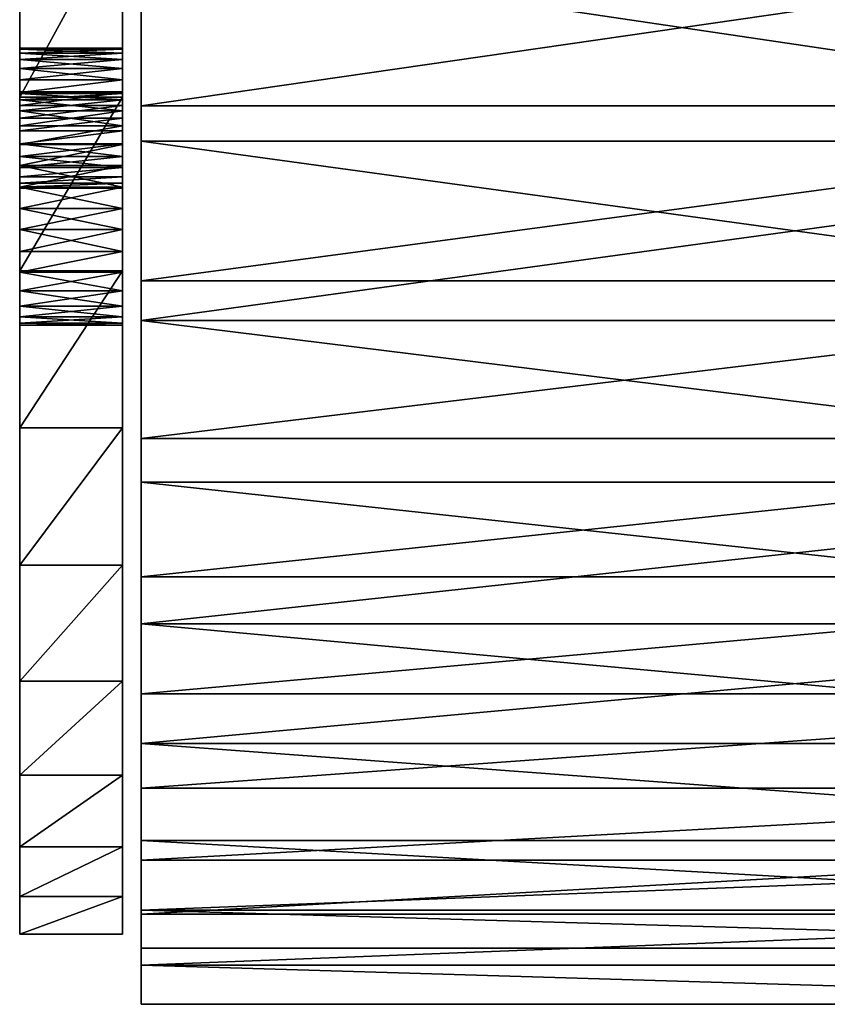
# Model space of a CAD drawing. Header units: centimetres. Extents: x 7.7 to 42, y -29.8 to 57.3.
# Tile 210 of 256: x 7.7 to 9.4, y -6.9 to -4.8. Entities that reach past the tile are written whole.
import ezdxf

# ---------------------------------------------------------------- set-up
doc = ezdxf.new("R2010")
doc.units = ezdxf.units.CM
doc.layers.add('815', color=7, linetype='Continuous', true_color=0xe4d699)
doc.layers.add('827', color=7, linetype='Continuous', true_color=0xe4d699)

msp = doc.modelspace()

# ---------------------------------------------------------------- meshes
at = {"layer": '815', "color": 254, "true_color": 0xcad1ee}
mesh = msp.add_polyface(dxfattribs=at)
corners = [(7.7136, -3.2748, 68.0621), (7.7136, -2.5354, 68.5013), (7.7136, -2.8228, 67.9559), (7.7136, -2.5679, 68.5413), (7.7136, -2.5911, 68.586), (7.7136, -2.6045, 68.6326), (7.7136, -3.7256, 68.2154), (7.7136, -2.6087, 68.6781), (7.7136, -2.6045, 68.7236), (7.7136, -2.5911, 68.7701), (7.7136, -4.1679, 68.4167), (7.7136, -2.5679, 68.8149), (7.7136, -4.9169, 70.1475), (7.7136, -4.903, 70.1744), (7.7136, -2.5354, 68.8548), (7.7136, -2.3817, 73.0335), (7.7136, -4.895, 70.2023), (7.7136, -4.8925, 70.2296), (7.7136, -4.895, 70.2569), (7.7136, -4.903, 70.2848), (7.7136, -4.9169, 70.3117), (7.7136, -4.9364, 70.3356), (7.7136, -4.9604, 70.3551), (7.7136, -2.4077, 73.0655), (7.7136, -4.9872, 70.369), (7.7136, -2.4263, 73.1013), (7.7136, -5.0152, 70.3771), (7.7136, -2.437, 73.1385), (7.7136, -5.0425, 70.3796), (7.7136, -2.4403, 73.1749), (7.7136, -5.099, 74.9014), (7.7136, -2.437, 73.2113), (7.7136, -5.059, 74.9339), (7.7136, -2.4263, 73.2485), (7.7136, -5.0266, 74.9738), (7.7136, -2.4077, 73.2844), (7.7136, -5.0034, 75.0186), (7.7136, -2.3817, 73.3163), (7.7136, -4.99, 75.0651), (7.7136, -2.3498, 73.3423), (7.7136, -4.9858, 75.1106), (7.7136, -2.3139, 73.3609), (7.7136, -4.99, 75.1561), (7.7136, -2.2767, 73.3716), (7.7136, -3.2748, 77.3877), (7.7136, -3.7256, 77.2344), (7.7136, -3.2748, 77.3877), (7.9336, -2.8228, 77.4939), (7.7136, -2.8228, 77.4939), (7.9336, -3.2748, 77.3877), (7.7136, -3.7256, 77.2344), (7.9336, -3.7256, 77.2344), (7.7136, -4.1679, 77.0331), (7.7136, -4.1679, 68.4167), (7.9336, -3.7256, 68.2154), (7.9336, -4.1679, 68.4167), (7.7136, -3.7256, 68.2154), (7.9336, -3.2748, 68.0621), (7.7136, -3.2748, 68.0621), (7.9336, -2.8228, 67.9559), (7.7136, -2.8228, 67.9559)]
mesh.append_faces([[corners[k] for k in face] for face in [(0, 1, 2), (0, 3, 1), (0, 4, 3), (0, 5, 4), (6, 5, 0), (6, 7, 5), (6, 8, 7), (6, 9, 8), (10, 9, 6), (10, 11, 9), (12, 11, 10), (13, 11, 12), (13, 14, 11), (13, 15, 14), (16, 15, 13), (17, 15, 16), (18, 15, 17), (19, 15, 18), (20, 15, 19), (21, 15, 20), (22, 15, 21), (22, 23, 15), (24, 23, 22), (24, 25, 23), (26, 25, 24), (26, 27, 25), (28, 27, 26), (28, 29, 27), (30, 31, 29), (32, 33, 31), (34, 35, 33), (36, 35, 34), (36, 37, 35), (38, 37, 36), (38, 39, 37), (40, 39, 38), (40, 41, 39), (42, 41, 40), (42, 43, 41), (42, 44, 43), (42, 45, 44), (46, 47, 48), (46, 49, 47), (50, 49, 46), (50, 51, 49), (52, 51, 50), (53, 54, 55), (56, 54, 53), (56, 57, 54), (58, 57, 56), (58, 59, 57), (60, 59, 58)]], dxfattribs={"color": 254})
mesh = msp.add_polyface(dxfattribs=at)
corners = [(7.7136, -4.1679, 77.0331), (7.9336, -4.1679, 77.0331), (7.9336, -3.7256, 77.2344), (7.9336, -2.8403, 76.1749), (10.7336, -2.8403, 75.1749), (10.7336, -2.8403, 76.1749), (7.9336, -2.8403, 75.1749), (7.9336, -3.2748, 77.3877), (7.9336, -2.8403, 76.1749), (7.9336, -2.8228, 77.4939), (7.9336, -3.7256, 77.2344), (7.9336, -2.5354, 68.5013), (7.9336, -3.2748, 68.0621), (7.9336, -2.8228, 67.9559), (7.9336, -2.5679, 68.5413), (7.9336, -2.5911, 68.586), (7.9336, -4.1679, 77.0331), (7.9336, -2.6045, 68.6326), (7.9336, -4.5943, 76.7843), (7.9336, -2.8403, 75.1749), (7.9336, -4.9973, 76.4902), (7.9336, -3.7256, 68.2154), (7.9336, -2.6087, 68.6781), (7.9336, -2.6045, 68.7236), (7.9336, -5.0034, 75.0186), (7.9336, -2.3498, 73.3423), (7.9336, -2.3817, 73.3163), (7.9336, -2.4077, 73.2844), (7.9336, -5.0266, 74.9738), (7.9336, -2.4263, 73.2485), (7.9336, -5.059, 74.9339), (7.9336, -2.437, 73.2113), (7.9336, -5.099, 74.9014), (7.9336, -2.4403, 73.1749), (7.9336, -5.1438, 74.8782), (7.9336, -2.437, 73.1385), (7.9336, -2.5911, 68.7701), (7.9336, -4.1679, 68.4167), (7.9336, -2.5679, 68.8149), (7.9336, -4.9169, 70.1475), (7.9336, -4.903, 70.1744), (7.9336, -2.5354, 68.8548), (7.9336, -4.895, 70.2023), (7.9336, -2.4955, 68.8873), (7.9336, -2.3463, 70.2095), (7.9336, -2.3913, 70.2964), (7.9336, -2.4172, 70.3867), (7.9336, -4.8925, 70.2296), (7.9336, -2.4253, 70.4749), (7.9336, -4.895, 70.2569), (7.9336, -2.4172, 70.5632), (7.9336, -4.903, 70.2848), (7.9336, -4.9169, 70.3117), (7.9336, -2.3913, 70.6534), (7.9336, -4.9364, 70.3356), (7.9336, -2.3463, 70.7403), (7.9336, -4.9604, 70.3551), (7.9336, -6.7093, 71.8424), (7.9336, -2.4263, 73.1013), (7.9336, -5.0152, 70.3771), (7.9336, -5.0425, 70.3796), (7.9336, -4.9872, 70.369), (7.9336, -2.4077, 73.0655)]
mesh.append_faces([[corners[k] for k in face] for face in [(0, 1, 2), (3, 4, 5), (4, 3, 6), (7, 8, 9), (10, 8, 7), (11, 12, 13), (14, 12, 11), (15, 12, 14), (16, 8, 10), (17, 12, 15), (18, 8, 16), (18, 19, 8), (20, 19, 18), (17, 21, 12), (22, 21, 17), (23, 21, 22), (24, 25, 19), (24, 26, 25), (24, 27, 26), (28, 27, 24), (28, 29, 27), (30, 29, 28), (30, 31, 29), (32, 33, 31), (34, 35, 33), (36, 21, 23), (36, 37, 21), (38, 37, 36), (38, 39, 37), (38, 40, 39), (41, 40, 38), (41, 42, 40), (43, 42, 41), (44, 42, 43), (45, 42, 44), (46, 42, 45), (46, 47, 42), (48, 47, 46), (48, 49, 47), (50, 49, 48), (50, 51, 49), (50, 52, 51), (53, 52, 50), (53, 54, 52), (55, 54, 53), (55, 56, 54), (57, 58, 35), (59, 58, 60), (61, 58, 59), (61, 62, 58), (56, 62, 61), (55, 62, 56)]], dxfattribs={"color": 254})
mesh = msp.add_polyface(dxfattribs=at)
corners = [(7.7136, -5.9997, 70.0709), (7.7136, -5.168, 70.1475), (7.7136, -5.1485, 70.1235), (7.7136, -5.1819, 70.1744), (7.7136, -5.19, 70.2023), (7.7136, -5.3698, 69.2954), (7.7136, -5.7056, 69.668), (7.7136, -5.1245, 70.104), (7.7136, -5.3698, 76.1544), (7.7136, -5.2813, 75.3565), (7.7136, -5.3278, 75.3431), (7.7136, -5.2358, 75.3606), (7.7136, -5.1903, 75.3565), (7.7136, -5.1438, 75.3431), (7.7136, -6.7903, 72.7249), (7.7136, -2.4403, 73.1749), (7.7136, -6.7093, 71.8424), (7.7136, -5.1903, 74.8648), (7.9336, -5.2358, 74.8606), (7.9336, -5.1903, 74.8648), (7.7136, -5.2358, 74.8606), (7.9336, -5.2813, 74.8648), (7.7136, -5.2813, 74.8648), (7.9336, -5.3278, 74.8782), (7.7136, -5.3278, 74.8782), (7.7136, -5.3726, 74.9014), (7.9336, -5.3726, 74.9014), (7.9336, -5.4126, 74.9339), (7.7136, -5.4126, 74.9339), (7.9336, -5.4451, 74.9738), (7.7136, -5.4451, 74.9738), (7.9336, -5.4683, 75.0186), (7.7136, -5.4683, 75.0186), (7.7136, -5.3698, 76.1544), (7.9336, -5.3698, 76.1544), (7.9336, -4.9973, 76.4902), (7.7136, -5.3698, 69.2954), (7.9336, -4.9973, 68.9596), (7.9336, -5.3698, 69.2954), (7.7136, -5.4683, 75.2027), (7.9336, -5.4451, 75.2474), (7.9336, -5.4683, 75.2027), (7.7136, -5.4451, 75.2474), (7.9336, -5.4126, 75.2874), (7.7136, -5.4126, 75.2874), (7.9336, -5.3726, 75.3199), (7.7136, -5.3726, 75.3199), (7.9336, -5.3278, 75.3431), (7.7136, -5.3278, 75.3431), (7.9336, -5.2813, 75.3565), (7.7136, -5.2813, 75.3565), (7.9336, -5.2358, 75.3606), (7.7136, -5.2358, 75.3606), (7.9336, -5.1903, 75.3565), (7.7136, -5.1903, 75.3565), (7.9336, -5.168, 70.1475), (7.9336, -5.9997, 70.0709), (7.9336, -5.1485, 70.1235), (7.9336, -5.1819, 70.1744), (7.9336, -5.19, 70.2023), (7.9336, -5.3698, 69.2954), (7.9336, -5.7056, 69.668), (7.9336, -5.1245, 70.104), (7.9336, -5.1925, 70.2296), (7.9336, -5.2813, 75.3565), (7.9336, -5.3698, 76.1544), (7.9336, -5.3278, 75.3431), (7.9336, -5.2358, 75.3606), (7.9336, -5.1903, 75.3565), (7.9336, -5.19, 70.2569), (7.9336, -6.7093, 71.8424), (7.9336, -2.437, 73.1385), (7.9336, -6.7903, 72.7249), (7.9336, -6.6031, 71.3904), (7.9336, -2.4263, 73.1013)]
mesh.append_faces([[corners[k] for k in face] for face in [(0, 1, 2), (0, 3, 1), (0, 4, 3), (2, 5, 6), (7, 5, 2), (8, 9, 10), (8, 11, 9), (8, 12, 11), (8, 13, 12), (14, 15, 16), (17, 18, 19), (20, 18, 17), (20, 21, 18), (22, 21, 20), (22, 23, 21), (24, 23, 22), (25, 23, 24), (25, 26, 23), (25, 27, 26), (28, 27, 25), (28, 29, 27), (30, 29, 28), (30, 31, 29), (32, 31, 30), (33, 34, 35), (36, 37, 38), (39, 40, 41), (42, 40, 39), (42, 43, 40), (44, 43, 42), (44, 45, 43), (46, 45, 44), (46, 47, 45), (48, 47, 46), (48, 49, 47), (50, 49, 48), (50, 51, 49), (52, 51, 50), (52, 53, 51), (54, 53, 52), (55, 56, 57), (58, 56, 55), (59, 56, 58), (60, 57, 61), (60, 62, 57), (63, 56, 59), (64, 65, 66), (67, 65, 64), (68, 65, 67), (69, 56, 63), (70, 71, 72), (73, 74, 70)]], dxfattribs={"color": 254})
mesh = msp.add_polyface(dxfattribs=at)
corners = [(7.7136, -4.1679, 77.0331), (7.7136, -4.99, 75.1561), (7.7136, -5.0034, 75.2027), (7.7136, -4.9604, 70.104), (7.7136, -4.5943, 68.6655), (7.7136, -4.9973, 68.9596), (7.7136, -4.9364, 70.1235), (7.7136, -4.9169, 70.1475), (7.7136, -4.5943, 76.7843), (7.7136, -5.059, 75.2874), (7.7136, -4.9973, 76.4902), (7.7136, -5.0266, 75.2474), (7.7136, -4.1679, 68.4167), (7.7136, -6.7093, 71.8424), (7.7136, -2.4403, 73.1749), (7.7136, -5.0425, 70.3796), (7.7136, -5.1903, 74.8648), (7.7136, -6.7903, 72.7249), (7.7136, -5.1438, 74.8782), (7.7136, -5.099, 74.9014), (7.7136, -5.059, 74.9339), (7.7136, -2.437, 73.2113), (7.7136, -5.0266, 74.9738), (7.7136, -2.4263, 73.2485), (7.7136, -3.7256, 77.2344), (7.7136, -4.895, 70.2023), (7.9336, -4.8925, 70.2296), (7.7136, -4.8925, 70.2296), (7.9336, -4.895, 70.2023), (7.9336, -4.903, 70.1744), (7.7136, -4.5943, 76.7843), (7.9336, -4.1679, 77.0331), (7.7136, -4.1679, 77.0331), (7.9336, -4.5943, 76.7843), (7.7136, -4.9973, 76.4902), (7.9336, -4.9973, 76.4902), (7.7136, -4.9973, 68.9596), (7.9336, -4.5943, 68.6655), (7.9336, -4.9973, 68.9596), (7.7136, -4.5943, 68.6655), (7.9336, -4.1679, 68.4167), (7.7136, -4.1679, 68.4167), (7.9336, -4.8925, 70.2296), (7.7136, -4.895, 70.2569), (7.7136, -4.8925, 70.2296), (7.7136, -4.903, 70.2848), (7.9336, -4.895, 70.2569), (7.9336, -4.903, 70.2848), (7.9336, -5.3698, 76.1544), (7.9336, -2.8403, 75.1749), (7.9336, -4.9973, 76.4902), (7.9336, -5.1903, 75.3565), (7.9336, -5.1438, 75.3431), (7.9336, -5.099, 75.3199), (7.9336, -5.059, 75.2874), (7.9336, -5.0266, 75.2474), (7.9336, -5.0034, 75.2027), (7.9336, -4.99, 75.1561), (7.9336, -4.9858, 75.1106), (7.9336, -4.99, 75.0651), (7.9336, -5.0034, 75.0186), (7.9336, -5.099, 74.9014), (7.9336, -2.437, 73.2113), (7.9336, -5.059, 74.9339), (7.9336, -5.1438, 74.8782), (7.9336, -2.4403, 73.1749), (7.9336, -4.5943, 68.6655), (7.9336, -4.9604, 70.104), (7.9336, -4.9973, 68.9596), (7.9336, -4.9364, 70.1235), (7.9336, -4.9169, 70.1475), (7.9336, -5.1903, 74.8648), (7.9336, -2.437, 73.1385), (7.9336, -4.1679, 68.4167), (7.9336, -6.7903, 72.7249), (7.9336, -5.0698, 70.3771), (7.9336, -2.4263, 73.1013), (7.9336, -6.6031, 71.3904), (7.9336, -5.0425, 70.3796)]
mesh.append_faces([[corners[k] for k in face] for face in [(0, 1, 2), (3, 4, 5), (6, 4, 3), (7, 4, 6), (8, 9, 10), (8, 11, 9), (7, 12, 4), (0, 11, 8), (0, 2, 11), (13, 14, 15), (16, 14, 17), (18, 14, 16), (19, 14, 18), (20, 21, 19), (22, 23, 20), (1, 0, 24), (25, 26, 27), (25, 28, 26), (25, 29, 28), (30, 31, 32), (30, 33, 31), (34, 33, 30), (34, 35, 33), (36, 37, 38), (39, 37, 36), (39, 40, 37), (41, 40, 39), (42, 43, 44), (45, 46, 47), (43, 46, 45), (43, 42, 46), (48, 49, 50), (51, 49, 48), (52, 49, 51), (53, 49, 52), (54, 49, 53), (55, 49, 54), (56, 49, 55), (57, 49, 56), (58, 49, 57), (59, 49, 58), (60, 49, 59), (61, 62, 63), (64, 65, 61), (66, 67, 68), (66, 69, 67), (66, 70, 69), (71, 72, 64), (73, 70, 66), (74, 72, 71), (75, 76, 77), (78, 76, 75)]], dxfattribs={"color": 254})
mesh = msp.add_polyface(dxfattribs=at)
corners = [(7.7136, -5.0152, 70.0821), (7.7136, -4.9973, 68.9596), (7.7136, -5.0425, 70.0796), (7.7136, -4.9872, 70.0901), (7.7136, -4.9604, 70.104), (7.7136, -4.9973, 76.4902), (7.7136, -5.059, 75.2874), (7.7136, -5.099, 75.3199), (7.7136, -4.99, 75.0651), (7.9336, -4.9858, 75.1106), (7.7136, -4.9858, 75.1106), (7.9336, -4.99, 75.0651), (7.9336, -5.0034, 75.0186), (7.7136, -5.0034, 75.0186), (7.9336, -5.0266, 74.9738), (7.7136, -5.0266, 74.9738), (7.9336, -5.059, 74.9339), (7.7136, -5.059, 74.9339), (7.7136, -5.0425, 70.0796), (7.9336, -5.0152, 70.0821), (7.7136, -5.0152, 70.0821), (7.7136, -4.903, 70.1744), (7.9336, -4.903, 70.1744), (7.7136, -4.895, 70.2023), (7.9336, -4.9169, 70.1475), (7.7136, -4.9169, 70.1475), (7.9336, -4.9364, 70.1235), (7.7136, -4.9364, 70.1235), (7.9336, -4.9604, 70.104), (7.7136, -4.9604, 70.104), (7.7136, -4.9872, 70.0901), (7.9336, -4.9872, 70.0901), (7.9336, -5.0425, 70.0796), (7.7136, -5.0698, 70.0821), (7.9336, -5.0698, 70.0821), (7.7136, -5.0698, 70.3771), (7.9336, -5.0425, 70.3796), (7.9336, -5.0698, 70.3771), (7.7136, -5.0425, 70.3796), (7.9336, -5.0152, 70.3771), (7.7136, -5.0152, 70.3771), (7.9336, -4.9872, 70.369), (7.7136, -4.9872, 70.369), (7.9336, -4.9604, 70.3551), (7.7136, -4.9604, 70.3551), (7.9336, -4.9364, 70.3356), (7.7136, -4.9364, 70.3356), (7.9336, -4.9169, 70.3117), (7.7136, -4.9169, 70.3117), (7.9336, -4.903, 70.2848), (7.7136, -4.903, 70.2848), (7.9336, -4.9858, 75.1106), (7.7136, -4.99, 75.1561), (7.7136, -4.9858, 75.1106), (7.7136, -5.059, 75.2874), (7.9336, -5.0266, 75.2474), (7.9336, -5.059, 75.2874), (7.7136, -5.0266, 75.2474), (7.9336, -5.0034, 75.2027), (7.7136, -5.0034, 75.2027), (7.9336, -4.99, 75.1561), (7.9336, -4.9973, 68.9596), (7.9336, -5.0152, 70.0821), (7.9336, -5.0425, 70.0796), (7.9336, -4.9872, 70.0901), (7.9336, -4.9604, 70.104)]
mesh.append_faces([[corners[k] for k in face] for face in [(0, 1, 2), (3, 1, 0), (4, 1, 3), (5, 6, 7), (8, 9, 10), (8, 11, 9), (8, 12, 11), (13, 12, 8), (13, 14, 12), (15, 14, 13), (15, 16, 14), (17, 16, 15), (18, 19, 20), (21, 22, 23), (21, 24, 22), (25, 24, 21), (25, 26, 24), (27, 26, 25), (27, 28, 26), (29, 28, 27), (30, 28, 29), (30, 31, 28), (20, 31, 30), (20, 19, 31), (32, 33, 34), (32, 18, 33), (19, 18, 32), (35, 36, 37), (38, 36, 35), (38, 39, 36), (40, 39, 38), (40, 41, 39), (42, 41, 40), (42, 43, 41), (44, 43, 42), (44, 45, 43), (46, 45, 44), (46, 47, 45), (48, 47, 46), (48, 49, 47), (50, 49, 48), (51, 52, 53), (54, 55, 56), (57, 55, 54), (57, 58, 55), (59, 58, 57), (59, 60, 58), (52, 60, 59), (52, 51, 60), (61, 62, 63), (61, 64, 62), (61, 65, 64)]], dxfattribs={"color": 254})
mesh = msp.add_polyface(dxfattribs=at)
corners = [(7.7136, -5.0977, 70.0901), (7.7136, -5.3698, 69.2954), (7.7136, -5.1245, 70.104), (7.7136, -5.0698, 70.0821), (7.7136, -5.0425, 70.0796), (7.7136, -4.9973, 68.9596), (7.7136, -4.9973, 76.4902), (7.7136, -5.1438, 75.3431), (7.7136, -5.3698, 76.1544), (7.7136, -5.099, 75.3199), (7.7136, -5.099, 74.9014), (7.9336, -5.059, 74.9339), (7.7136, -5.059, 74.9339), (7.9336, -5.099, 74.9014), (7.7136, -5.1438, 74.8782), (7.9336, -5.1438, 74.8782), (7.9336, -5.1903, 74.8648), (7.7136, -5.1903, 74.8648), (7.9336, -5.19, 70.2023), (7.7136, -5.1925, 70.2296), (7.9336, -5.1925, 70.2296), (7.7136, -5.19, 70.2023), (7.9336, -5.1819, 70.1744), (7.7136, -5.1819, 70.1744), (7.9336, -5.168, 70.1475), (7.7136, -5.168, 70.1475), (7.9336, -5.1485, 70.1235), (7.7136, -5.1485, 70.1235), (7.7136, -5.1245, 70.104), (7.9336, -5.1245, 70.104), (7.7136, -5.0977, 70.0901), (7.9336, -5.0977, 70.0901), (7.9336, -5.0698, 70.0821), (7.7136, -5.0698, 70.0821), (7.7136, -5.3698, 76.1544), (7.9336, -4.9973, 76.4902), (7.7136, -4.9973, 76.4902), (7.7136, -4.9973, 68.9596), (7.9336, -4.9973, 68.9596), (7.7136, -5.3698, 69.2954), (7.7136, -5.1925, 70.2296), (7.9336, -5.19, 70.2569), (7.9336, -5.1925, 70.2296), (7.7136, -5.19, 70.2569), (7.9336, -5.1819, 70.2848), (7.7136, -5.1819, 70.2848), (7.9336, -5.168, 70.3117), (7.7136, -5.168, 70.3117), (7.9336, -5.1485, 70.3356), (7.7136, -5.1485, 70.3356), (7.9336, -5.1245, 70.3551), (7.7136, -5.1245, 70.3551), (7.9336, -5.0977, 70.369), (7.7136, -5.0977, 70.369), (7.9336, -5.0698, 70.3771), (7.7136, -5.0698, 70.3771), (7.7136, -5.1903, 75.3565), (7.9336, -5.1438, 75.3431), (7.9336, -5.1903, 75.3565), (7.7136, -5.1438, 75.3431), (7.9336, -5.099, 75.3199), (7.7136, -5.099, 75.3199), (7.9336, -5.059, 75.2874), (7.7136, -5.059, 75.2874), (7.9336, -5.3698, 69.2954), (7.9336, -5.0977, 70.0901), (7.9336, -5.1245, 70.104), (7.9336, -5.0698, 70.0821), (7.9336, -5.0425, 70.0796), (7.9336, -4.9973, 68.9596)]
mesh.append_faces([[corners[k] for k in face] for face in [(0, 1, 2), (3, 1, 0), (4, 1, 3), (4, 5, 1), (6, 7, 8), (6, 9, 7), (10, 11, 12), (10, 13, 11), (14, 13, 10), (14, 15, 13), (14, 16, 15), (17, 16, 14), (18, 19, 20), (18, 21, 19), (22, 21, 18), (22, 23, 21), (24, 23, 22), (24, 25, 23), (26, 25, 24), (26, 27, 25), (26, 28, 27), (29, 28, 26), (29, 30, 28), (31, 30, 29), (32, 30, 31), (32, 33, 30), (34, 35, 36), (37, 38, 39), (40, 41, 42), (43, 41, 40), (43, 44, 41), (45, 44, 43), (45, 46, 44), (47, 46, 45), (47, 48, 46), (49, 48, 47), (49, 50, 48), (51, 50, 49), (51, 52, 50), (53, 52, 51), (53, 54, 52), (55, 54, 53), (56, 57, 58), (59, 57, 56), (59, 60, 57), (61, 60, 59), (61, 62, 60), (63, 62, 61), (64, 65, 66), (64, 67, 65), (64, 68, 67), (69, 68, 64)]], dxfattribs={"color": 254})
mesh = msp.add_polyface(dxfattribs=at)
corners = [(7.7136, -5.7056, 75.7819), (7.7136, -5.4683, 75.2027), (7.7136, -5.9997, 75.3789), (7.7136, -5.4451, 75.2474), (7.7136, -5.4126, 75.2874), (7.7136, -5.3726, 75.3199), (7.7136, -5.9997, 70.0709), (7.7136, -5.1485, 70.1235), (7.7136, -5.7056, 69.668), (7.7136, -5.4816, 75.1561), (7.7136, -5.1925, 70.2296), (7.7136, -5.19, 70.2023), (7.7136, -5.4816, 75.0651), (7.7136, -6.2485, 74.9525), (7.7136, -5.4858, 75.1106), (7.7136, -5.4683, 75.0186), (7.7136, -5.3278, 75.3431), (7.7136, -5.3698, 76.1544), (7.7136, -5.19, 70.2569), (7.7136, -6.2485, 70.4973), (7.7136, -5.1819, 70.2848), (7.7136, -5.168, 70.3117), (7.7136, -5.4451, 74.9738), (7.7136, -5.1485, 70.3356), (7.7136, -6.4498, 70.9397), (7.7136, -5.1245, 70.3551), (7.7136, -5.0977, 70.369), (7.7136, -5.2813, 74.8648), (7.7136, -6.6031, 74.0594), (7.7136, -5.3278, 74.8782), (7.7136, -6.6031, 71.3904), (7.7136, -5.0698, 70.3771), (7.7136, -6.7093, 71.8424), (7.7136, -5.0425, 70.3796), (7.9336, -5.4858, 75.1106), (7.7136, -5.4816, 75.0651), (7.7136, -5.4858, 75.1106), (7.7136, -5.4683, 75.0186), (7.9336, -5.4816, 75.0651), (7.9336, -5.4683, 75.0186), (7.7136, -5.7056, 75.7819), (7.9336, -5.3698, 76.1544), (7.7136, -5.3698, 76.1544), (7.9336, -5.7056, 75.7819), (7.7136, -5.7056, 69.668), (7.9336, -5.3698, 69.2954), (7.9336, -5.7056, 69.668), (7.7136, -5.3698, 69.2954), (7.7136, -5.4858, 75.1106), (7.9336, -5.4816, 75.1561), (7.9336, -5.4858, 75.1106), (7.7136, -5.4816, 75.1561), (7.9336, -5.4683, 75.2027), (7.7136, -5.4683, 75.2027), (7.9336, -5.4683, 75.2027), (7.9336, -5.7056, 75.7819), (7.9336, -5.9997, 75.3789), (7.9336, -5.4451, 75.2474), (7.9336, -5.4126, 75.2874), (7.9336, -5.3726, 75.3199), (7.9336, -5.1485, 70.1235), (7.9336, -5.9997, 70.0709), (7.9336, -5.7056, 69.668), (7.9336, -5.4816, 75.1561), (7.9336, -6.2485, 74.9525), (7.9336, -5.4858, 75.1106), (7.9336, -5.4816, 75.0651), (7.9336, -5.4683, 75.0186), (7.9336, -5.3278, 75.3431), (7.9336, -5.3698, 76.1544), (7.9336, -5.1819, 70.2848), (7.9336, -6.2485, 70.4973), (7.9336, -5.19, 70.2569), (7.9336, -5.168, 70.3117), (7.9336, -5.4451, 74.9738), (7.9336, -5.1485, 70.3356), (7.9336, -5.1245, 70.3551), (7.9336, -6.4498, 70.9397), (7.9336, -5.0977, 70.369), (7.9336, -5.0698, 70.3771), (7.9336, -6.6031, 71.3904), (7.9336, -6.6031, 74.0594), (7.9336, -5.2813, 74.8648), (7.9336, -5.3278, 74.8782)]
mesh.append_faces([[corners[k] for k in face] for face in [(0, 1, 2), (0, 3, 1), (0, 4, 3), (0, 5, 4), (6, 7, 8), (9, 2, 1), (6, 10, 11), (12, 13, 14), (15, 13, 12), (0, 16, 5), (17, 16, 0), (6, 18, 10), (19, 20, 18), (19, 21, 20), (22, 13, 15), (19, 23, 21), (24, 25, 23), (24, 26, 25), (27, 28, 29), (30, 31, 26), (32, 33, 31), (34, 35, 36), (37, 38, 39), (35, 38, 37), (35, 34, 38), (40, 41, 42), (40, 43, 41), (44, 45, 46), (47, 45, 44), (48, 49, 50), (51, 49, 48), (51, 52, 49), (53, 52, 51), (54, 55, 56), (57, 55, 54), (58, 55, 57), (59, 55, 58), (60, 61, 62), (56, 63, 54), (64, 65, 63), (64, 66, 65), (64, 67, 66), (68, 55, 59), (68, 69, 55), (70, 71, 72), (73, 71, 70), (64, 74, 67), (75, 71, 73), (76, 77, 75), (78, 77, 76), (79, 80, 78), (81, 82, 83)]], dxfattribs={"color": 254})
mesh = msp.add_polyface(dxfattribs=at)
corners = [(7.7136, -5.4816, 75.1561), (7.7136, -6.2485, 74.9525), (7.7136, -5.9997, 75.3789), (7.7136, -5.4858, 75.1106), (7.7136, -6.2485, 70.4973), (7.7136, -5.19, 70.2569), (7.7136, -5.9997, 70.0709), (7.7136, -5.4451, 74.9738), (7.7136, -6.4498, 74.5102), (7.7136, -5.4126, 74.9339), (7.7136, -5.3726, 74.9014), (7.7136, -6.4498, 70.9397), (7.7136, -5.1485, 70.3356), (7.7136, -6.6031, 74.0594), (7.7136, -5.3278, 74.8782), (7.7136, -6.6031, 71.3904), (7.7136, -5.0977, 70.369), (7.7136, -5.2813, 74.8648), (7.7136, -6.7093, 73.6074), (7.7136, -5.2358, 74.8606), (7.7136, -6.7903, 72.7249), (7.7136, -5.1903, 74.8648), (7.7136, -6.7093, 71.8424), (7.7136, -5.0698, 70.3771), (7.9336, -6.7093, 73.6074), (7.7136, -6.7903, 72.7249), (7.9336, -6.7903, 72.7249), (7.7136, -5.9997, 75.3789), (7.9336, -5.7056, 75.7819), (7.7136, -5.7056, 75.7819), (7.9336, -5.9997, 75.3789), (7.7136, -6.2485, 74.9525), (7.9336, -6.2485, 74.9525), (7.7136, -6.4498, 74.5102), (7.9336, -6.4498, 74.5102), (7.7136, -6.6031, 74.0594), (7.9336, -6.6031, 74.0594), (7.7136, -6.7093, 73.6074), (7.7136, -6.7903, 72.7249), (7.9336, -6.7093, 71.8424), (7.9336, -6.7903, 72.7249), (7.7136, -6.7093, 71.8424), (7.9336, -6.6031, 71.3904), (7.7136, -6.6031, 71.3904), (7.9336, -6.4498, 70.9397), (7.7136, -6.4498, 70.9397), (7.9336, -6.2485, 70.4973), (7.7136, -6.2485, 70.4973), (7.9336, -5.9997, 70.0709), (7.7136, -5.9997, 70.0709), (7.9336, -5.7056, 69.668), (7.7136, -5.7056, 69.668), (7.9336, -6.2485, 74.9525), (7.9336, -5.4816, 75.1561), (7.9336, -5.9997, 75.3789), (7.9336, -5.19, 70.2569), (7.9336, -6.2485, 70.4973), (7.9336, -5.9997, 70.0709), (7.9336, -6.4498, 74.5102), (7.9336, -5.4451, 74.9738), (7.9336, -5.4126, 74.9339), (7.9336, -5.3726, 74.9014), (7.9336, -5.1485, 70.3356), (7.9336, -6.4498, 70.9397), (7.9336, -6.6031, 74.0594), (7.9336, -5.3278, 74.8782), (7.9336, -5.0977, 70.369), (7.9336, -6.6031, 71.3904), (7.9336, -6.7093, 73.6074), (7.9336, -5.2813, 74.8648), (7.9336, -5.2358, 74.8606), (7.9336, -6.7903, 72.7249), (7.9336, -5.1903, 74.8648)]
mesh.append_faces([[corners[k] for k in face] for face in [(0, 1, 2), (3, 1, 0), (4, 5, 6), (7, 8, 1), (9, 8, 7), (10, 8, 9), (11, 12, 4), (10, 13, 8), (14, 13, 10), (15, 16, 11), (17, 18, 13), (19, 18, 17), (19, 20, 18), (21, 20, 19), (22, 23, 15), (24, 25, 26), (27, 28, 29), (27, 30, 28), (31, 30, 27), (31, 32, 30), (33, 32, 31), (33, 34, 32), (35, 34, 33), (35, 36, 34), (37, 36, 35), (37, 24, 36), (25, 24, 37), (38, 39, 40), (41, 39, 38), (41, 42, 39), (43, 42, 41), (43, 44, 42), (45, 44, 43), (45, 46, 44), (47, 46, 45), (47, 48, 46), (49, 48, 47), (49, 50, 48), (51, 50, 49), (52, 53, 54), (55, 56, 57), (58, 59, 52), (58, 60, 59), (58, 61, 60), (62, 63, 56), (64, 61, 58), (64, 65, 61), (66, 67, 63), (68, 69, 64), (68, 70, 69), (71, 70, 68), (71, 72, 70)]], dxfattribs={"color": 254})
at = {"layer": '827', "color": 254, "true_color": 0xcad1ee}
mesh = msp.add_polyface(dxfattribs=at)
corners = [(7.9738, -5.0918, 68.8431), (10.7738, -5.0918, 68.8431), (7.9738, -5.4758, 69.1894), (7.9738, -4.6764, 68.5399), (10.7738, -4.6764, 68.5399), (7.9738, -4.2368, 68.2835), (10.7738, -4.2368, 68.2835), (7.9738, -3.7808, 68.076), (7.9738, -4.6107, 68.6404), (10.7738, -4.1817, 68.3901), (7.9738, -4.1817, 68.3901), (10.7738, -4.6107, 68.6404), (7.9738, -5.0162, 68.9363), (10.7738, -5.0162, 68.9363), (7.9738, -5.391, 69.2742), (7.9738, -5.0162, 76.5135), (10.7738, -5.0162, 76.5135), (7.9738, -5.391, 76.1756), (10.7738, -4.6107, 76.8095), (7.9738, -4.6107, 76.8095), (10.7738, -4.1817, 77.0597), (7.9738, -4.1817, 77.0597), (10.7738, -5.0918, 76.6067), (7.9738, -5.0918, 76.6067), (10.7738, -5.4758, 76.2605), (7.9738, -4.6764, 76.9099), (10.7738, -4.6764, 76.9099), (7.9738, -4.2368, 77.1663), (10.7738, -4.2368, 77.1663), (7.9738, -3.7808, 77.3739), (7.9738, -4.2368, 68.2835), (7.9738, -4.1817, 68.3901), (7.9738, -3.7366, 68.1875), (7.9738, -4.6764, 68.5399), (7.9738, -4.6107, 68.6404), (7.9738, -5.0918, 68.8431), (7.9738, -5.0162, 68.9363), (7.9738, -5.4758, 69.1894), (7.9738, -5.0918, 76.6067), (7.9738, -5.0162, 76.5135), (7.9738, -5.391, 76.1756), (7.9738, -4.6764, 76.9099), (7.9738, -4.6107, 76.8095), (7.9738, -4.2368, 77.1663), (7.9738, -4.1817, 77.0597), (7.9738, -3.7808, 77.3739)]
mesh.append_faces([[corners[k] for k in face] for face in [(0, 1, 2), (3, 1, 0), (3, 4, 1), (5, 4, 3), (5, 6, 4), (7, 6, 5), (8, 9, 10), (8, 11, 9), (12, 11, 8), (12, 13, 11), (14, 13, 12), (15, 16, 17), (15, 18, 16), (19, 18, 15), (19, 20, 18), (21, 20, 19), (22, 23, 24), (22, 25, 23), (26, 25, 22), (26, 27, 25), (28, 27, 26), (28, 29, 27), (30, 31, 32), (33, 31, 30), (33, 34, 31), (35, 34, 33), (35, 36, 34), (37, 36, 35), (38, 39, 40), (41, 39, 38), (41, 42, 39), (43, 42, 41), (43, 44, 42), (45, 44, 43)]], dxfattribs={"color": 254})
mesh = msp.add_polyface(dxfattribs=at)
corners = [(10.7884, -6.2739, 70.4842), (10.7738, -6.2751, 70.4836), (10.7738, -6.4777, 70.9286), (10.7884, -6.0237, 70.0553), (10.7738, -6.0248, 70.0545), (10.7884, -5.7279, 69.6499), (10.7738, -5.7289, 69.6491), (10.7884, -5.39, 69.2752), (10.7738, -5.391, 69.2742), (10.7884, -5.0153, 68.9373), (10.7884, -6.4764, 70.9291), (10.8033, -6.2701, 70.4861), (10.8033, -6.0201, 70.0576), (10.7738, -6.2751, 74.9663), (10.7884, -6.2739, 74.9657), (10.7884, -6.4764, 74.5207), (10.7738, -6.0248, 75.3953), (10.7884, -6.0237, 75.3946), (10.7738, -5.7289, 75.8008), (10.7884, -5.7279, 75.7999), (10.7884, -5.39, 76.1747), (10.7738, -5.391, 76.1756), (10.7884, -5.0153, 76.5125), (10.8102, -5.4735, 69.1917), (10.7738, -5.8221, 69.5734), (10.7738, -5.4758, 69.1894), (10.8102, -5.8195, 69.5755), (10.7738, -6.1253, 69.9889), (10.8102, -6.1225, 69.9907), (10.7738, -6.3817, 70.4284), (10.8102, -6.1225, 75.4591), (10.7738, -6.1253, 75.461), (10.7738, -6.3817, 75.0214), (10.8102, -5.8195, 75.8743), (10.7738, -5.8221, 75.8764), (10.8102, -5.4735, 76.2581), (10.7738, -5.4758, 76.2605), (7.9738, -5.391, 69.2742), (10.7738, -5.391, 69.2742), (10.7738, -5.0162, 68.9363), (7.9738, -5.7289, 69.6491), (10.7738, -5.7289, 69.6491), (7.9738, -6.0248, 70.0545), (10.7738, -6.0248, 70.0545), (7.9738, -6.2751, 70.4836), (10.7738, -6.2751, 70.4836), (7.9738, -6.2751, 74.9663), (10.7738, -6.0248, 75.3953), (10.7738, -6.2751, 74.9663), (7.9738, -6.0248, 75.3953), (10.7738, -5.7289, 75.8008), (7.9738, -5.7289, 75.8008), (10.7738, -5.391, 76.1756), (7.9738, -5.391, 76.1756), (10.7738, -5.0162, 76.5135), (10.7738, -6.1253, 75.461), (7.9738, -6.1253, 75.461), (10.7738, -6.3817, 75.0214), (10.7738, -5.8221, 75.8764), (7.9738, -5.8221, 75.8764), (10.7738, -5.4758, 76.2605), (7.9738, -5.4758, 76.2605)]
mesh.append_faces([[corners[k] for k in face] for face in [(0, 1, 2), (3, 1, 0), (3, 4, 1), (5, 4, 3), (5, 6, 4), (7, 6, 5), (7, 8, 6), (9, 8, 7), (10, 11, 0), (0, 12, 3), (13, 14, 15), (16, 14, 13), (16, 17, 14), (18, 17, 16), (18, 19, 17), (18, 20, 19), (21, 20, 18), (21, 22, 20), (23, 24, 25), (26, 27, 24), (28, 29, 27), (30, 31, 32), (33, 34, 31), (35, 36, 34), (37, 38, 39), (40, 41, 38), (42, 43, 41), (44, 45, 43), (46, 47, 48), (49, 50, 47), (51, 52, 50), (53, 54, 52), (55, 56, 57), (58, 59, 55), (60, 61, 58)]], dxfattribs={"color": 254})
mesh = msp.add_polyface(dxfattribs=at)
corners = [(7.9738, -6.8568, 71.8151), (10.7738, -6.9403, 72.7249), (7.9738, -6.9403, 72.7249), (7.9738, -6.7473, 71.3491), (10.7738, -6.7473, 71.3491), (7.9738, -6.5893, 70.8844), (7.9738, -6.3817, 70.4284), (10.7738, -6.5893, 70.8844), (7.9738, -5.4758, 69.1894), (7.9738, -5.391, 69.2742), (7.9738, -5.0162, 68.9363), (7.9738, -5.8221, 69.5734), (7.9738, -5.7289, 69.6491), (7.9738, -6.1253, 69.9889), (7.9738, -6.0248, 70.0545), (7.9738, -6.3817, 70.4284), (7.9738, -6.2751, 70.4836), (7.9738, -6.5893, 70.8844), (7.9738, -6.4777, 70.9286), (7.9738, -6.7473, 71.3491), (7.9738, -6.6319, 71.3821), (7.9738, -6.8568, 71.8151), (7.9738, -6.7388, 71.8369), (7.9738, -6.9403, 72.7249), (7.9738, -6.8203, 72.7249), (7.9738, -6.8568, 73.6347), (7.9738, -6.7388, 73.6129), (7.9738, -6.7473, 74.1007), (7.9738, -6.6319, 74.0677), (7.9738, -6.5893, 74.5654), (7.9738, -6.4777, 74.5212), (7.9738, -6.3817, 75.0214), (7.9738, -6.2751, 74.9663), (7.9738, -6.1253, 75.461), (7.9738, -6.0248, 75.3953), (7.9738, -5.8221, 75.8764), (7.9738, -5.7289, 75.8008), (7.9738, -5.4758, 76.2605), (7.9738, -5.391, 76.1756), (7.9738, -5.0918, 76.6067)]
mesh.append_faces([[corners[k] for k in face] for face in [(0, 1, 2), (3, 4, 0), (5, 4, 3), (6, 7, 5), (8, 9, 10), (11, 9, 8), (11, 12, 9), (13, 12, 11), (13, 14, 12), (15, 14, 13), (15, 16, 14), (17, 16, 15), (17, 18, 16), (19, 18, 17), (19, 20, 18), (21, 20, 19), (21, 22, 20), (23, 22, 21), (23, 24, 22), (25, 24, 23), (25, 26, 24), (27, 26, 25), (27, 28, 26), (29, 28, 27), (29, 30, 28), (31, 30, 29), (31, 32, 30), (33, 32, 31), (33, 34, 32), (35, 34, 33), (35, 36, 34), (37, 36, 35), (37, 38, 36), (39, 38, 37)]], dxfattribs={"color": 254})
mesh = msp.add_polyface(dxfattribs=at)
corners = [(7.9738, -6.8568, 71.8151), (10.7738, -6.8568, 71.8151), (10.7738, -6.9403, 72.7249), (10.7738, -6.7473, 71.3491), (7.9738, -6.5893, 70.8844), (10.7738, -6.5893, 70.8844), (7.9738, -6.3817, 70.4284), (10.7738, -6.3817, 70.4284), (10.7738, -6.1253, 69.9889), (7.9738, -6.1253, 69.9889), (10.7738, -5.8221, 69.5734), (7.9738, -5.8221, 69.5734), (7.9738, -5.4758, 69.1894), (10.7738, -5.4758, 69.1894), (10.7738, -5.0918, 68.8431), (10.7738, -6.6319, 71.3821), (7.9738, -6.7388, 71.8369), (10.7738, -6.7388, 71.8369), (10.7738, -6.8203, 72.7249), (7.9738, -6.8203, 72.7249), (7.9738, -5.7289, 69.6491), (10.7738, -5.391, 69.2742), (7.9738, -5.391, 69.2742), (7.9738, -6.0248, 70.0545), (10.7738, -5.7289, 69.6491), (7.9738, -6.2751, 70.4836), (10.7738, -6.0248, 70.0545), (7.9738, -6.4777, 70.9286), (10.7738, -6.2751, 70.4836), (7.9738, -6.6319, 71.3821), (10.7738, -6.4777, 70.9286), (7.9738, -6.7388, 73.6129), (10.7738, -6.8203, 72.7249), (7.9738, -6.8203, 72.7249), (7.9738, -6.6319, 74.0677), (10.7738, -6.6319, 74.0677), (7.9738, -6.4777, 74.5212), (10.7738, -6.4777, 74.5212), (7.9738, -6.2751, 74.9663), (10.7738, -6.2751, 74.9663), (7.9738, -6.0248, 75.3953), (10.7738, -6.0248, 75.3953), (7.9738, -5.7289, 75.8008), (10.7738, -5.7289, 75.8008), (7.9738, -5.391, 76.1756), (10.7738, -5.391, 76.1756), (10.7738, -6.9403, 72.7249), (7.9738, -6.8568, 73.6347), (7.9738, -6.9403, 72.7249), (10.7738, -6.7473, 74.1007), (7.9738, -6.7473, 74.1007), (10.7738, -6.5893, 74.5654), (7.9738, -6.5893, 74.5654), (7.9738, -6.3817, 75.0214), (10.7738, -6.3817, 75.0214), (7.9738, -6.1253, 75.461), (10.7738, -6.1253, 75.461), (7.9738, -5.8221, 75.8764), (10.7738, -5.8221, 75.8764), (7.9738, -5.4758, 76.2605), (10.7738, -5.4758, 76.2605), (7.9738, -5.0918, 76.6067)]
mesh.append_faces([[corners[k] for k in face] for face in [(0, 1, 2), (0, 3, 1), (4, 5, 3), (6, 7, 5), (6, 8, 7), (9, 8, 6), (9, 10, 8), (11, 10, 9), (12, 10, 11), (12, 13, 10), (12, 14, 13), (15, 16, 17), (18, 16, 19), (17, 16, 18), (20, 21, 22), (23, 24, 20), (25, 26, 23), (27, 28, 25), (29, 30, 27), (16, 15, 29), (31, 32, 33), (34, 35, 31), (36, 37, 34), (38, 39, 36), (40, 41, 38), (42, 43, 40), (44, 45, 42), (46, 47, 48), (49, 50, 47), (51, 52, 50), (51, 53, 52), (54, 55, 53), (56, 57, 55), (58, 59, 57), (60, 61, 59)]], dxfattribs={"color": 254})
mesh = msp.add_polyface(dxfattribs=at)
corners = [(10.7884, -6.819, 72.7249), (10.7738, -6.7388, 71.8369), (10.7738, -6.8203, 72.7249), (10.7884, -6.7375, 71.8372), (10.8033, -6.7333, 71.838), (10.7884, -6.6307, 71.3825), (10.7738, -6.6319, 71.3821), (10.7884, -6.4764, 70.9291), (10.7738, -6.4777, 70.9286), (10.7884, -6.2739, 70.4842), (10.8033, -6.6265, 71.3837), (10.8033, -6.4725, 70.9307), (10.7738, -6.8203, 72.7249), (10.7884, -6.7375, 73.6126), (10.7884, -6.819, 72.7249), (10.7738, -6.7388, 73.6129), (10.7738, -6.6319, 74.0677), (10.7884, -6.6307, 74.0673), (10.7738, -6.4777, 74.5212), (10.7884, -6.4764, 74.5207), (10.7738, -6.2751, 74.9663), (10.8102, -6.3788, 70.43), (10.7738, -6.5893, 70.8844), (10.7738, -6.3817, 70.4284), (10.8102, -6.5861, 70.8857), (10.7738, -6.7473, 71.3491), (10.8102, -6.7441, 71.35), (10.7738, -6.8568, 71.8151), (10.8102, -6.8536, 71.8157), (10.7738, -6.9403, 72.7249), (10.7738, -6.9403, 72.7249), (10.8102, -6.8536, 73.6341), (10.7738, -6.8568, 73.6347), (10.8102, -6.7441, 74.0998), (10.7738, -6.7473, 74.1007), (10.8102, -6.5861, 74.5642), (10.7738, -6.5893, 74.5654), (10.8102, -6.3788, 75.0199), (10.7738, -6.3817, 75.0214), (7.9738, -6.4777, 70.9286), (10.7738, -6.4777, 70.9286), (10.7738, -6.2751, 70.4836), (7.9738, -6.6319, 71.3821), (10.7738, -6.6319, 71.3821), (7.9738, -6.7388, 73.6129), (10.7738, -6.7388, 73.6129), (10.7738, -6.8203, 72.7249), (10.7738, -6.6319, 74.0677), (7.9738, -6.6319, 74.0677), (10.7738, -6.4777, 74.5212), (7.9738, -6.4777, 74.5212), (10.7738, -6.2751, 74.9663), (10.7738, -6.8568, 73.6347), (7.9738, -6.8568, 73.6347), (10.7738, -6.9403, 72.7249), (10.7738, -6.7473, 74.1007), (10.7738, -6.5893, 74.5654), (7.9738, -6.7473, 74.1007), (10.7738, -6.3817, 75.0214), (7.9738, -6.3817, 75.0214)]
mesh.append_faces([[corners[k] for k in face] for face in [(0, 1, 2), (3, 0, 4), (3, 1, 0), (5, 1, 3), (5, 6, 1), (7, 6, 5), (7, 8, 6), (9, 8, 7), (3, 10, 5), (5, 11, 7), (12, 13, 14), (15, 13, 12), (16, 13, 15), (16, 17, 13), (18, 17, 16), (18, 19, 17), (20, 19, 18), (21, 22, 23), (24, 25, 22), (26, 27, 25), (28, 29, 27), (30, 31, 32), (33, 34, 32), (35, 36, 34), (37, 38, 36), (39, 40, 41), (42, 43, 40), (44, 45, 46), (44, 47, 45), (48, 49, 47), (50, 51, 49), (52, 53, 54), (55, 53, 52), (56, 57, 55), (58, 59, 56)]], dxfattribs={"color": 254})

doc.saveas('drawing.dxf')
